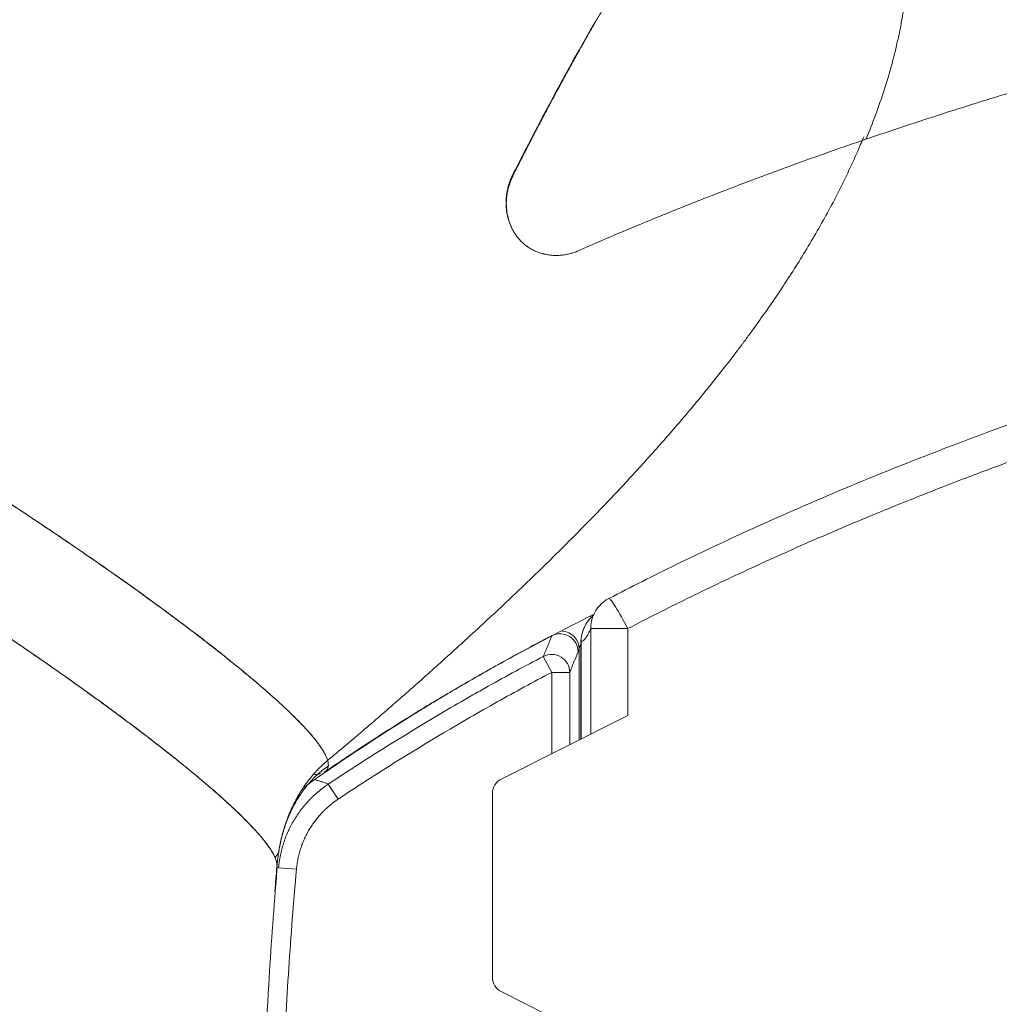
# Model space of a CAD drawing. Header units: millimetres. Extents: x 0 to 594, y 0 to 420.
# Tile 69 of 256: x 99 to 121, y 317 to 338. Entities that reach past the tile are written whole.
import ezdxf

# ---------------------------------------------------------------- set-up
doc = ezdxf.new("R2010")
doc.units = ezdxf.units.MM
doc.layers.add('1', color=7, linetype='Continuous', true_color=0xffffff)

msp = doc.modelspace()

# ---------------------------------------------------------------- linework, layer by layer
at = {"layer": '1', "color": 155, "linetype": 'Continuous', "lineweight": 13}
for p, q in [((111.636, 322.487), (111.636, 324.817)), ((111.636, 324.817), (112.454, 324.817)), ((112.454, 324.817), (112.454, 322.898)), ((111.38, 324.372), (111.38, 322.359)), ((111.419, 324.526), (111.422, 324.526)), ((111.422, 324.526), (111.422, 322.38)), ((110.589, 324.203), (110.775, 323.851)), ((111.174, 323.851), (110.775, 323.851)), ((110.775, 323.851), (110.775, 322.055)), ((111.174, 322.255), (111.174, 323.851)), ((105.841, 321.383), (106.061, 321.052)), ((104.744, 319.536), (105.138, 319.502))]:
    msp.add_line(p, q, dxfattribs=at)
at = {"layer": '1', "color": 155, "linetype": 'Continuous', "lineweight": 18}
for p, q in [((111.419, 324.526), (111.419, 322.378)), ((112.454, 322.898), (109.66, 321.495)), ((109.467, 321.182), (109.467, 317.114)), ((109.66, 316.801), (112.454, 315.398))]:
    msp.add_line(p, q, dxfattribs=at)
for centre, radius, start, end in [((112.383, 324.817), 0.75, 117.4669, 157.7955), ((112.169, 324.526), 0.75, 129.7141, 180), ((109.817, 321.182), 0.35, 116.6692, 180), ((109.817, 317.114), 0.35, 180, 243.3308)]:
    msp.add_arc(centre, radius, start, end, dxfattribs=at)
at = {"layer": '1', "color": 155, "linetype": 'Continuous', "lineweight": 13}
for centre, major_axis, ratio, start_param, end_param in [((112.383, 324.817), (0.346, -0.665), 0.084423, 1.526938, 3.142291), ((112.169, 324.526), (0.215, -0.719), 0.99507, 3.567242, 4.423045), ((111.704, 324.859), (-0.167, 0.363), 0.086402, 5.263011, 5.359513), ((112.383, 324.817), (0.694, -0.283), 0.969529, 3.141586, 3.540081), ((110.959, 324.307), (-0.369, 0.154), 0.990879, 3.540475, 5.565926), ((110.981, 324.372), (-0.385, 0.107), 0.981417, 3.417837, 4.924237), ((110.775, 323.851), (-0.372, 0.146), 0.989821, 3.518168, 5.56458), ((106.897, 319.406), (0.508, 2.448), 0.986132, 0.792571, 0.906511)]:
    msp.add_ellipse(centre, major_axis=major_axis, ratio=ratio, start_param=start_param, end_param=end_param, dxfattribs=at)
at = {"layer": '1', "color": 155, "linetype": 'Continuous', "lineweight": 18}
for points, knots in [([(114.565, 342.724), (114.46, 342.571), (114.356, 342.417), (114.201, 342.184), (114.149, 342.107), (114.045, 341.951), (113.994, 341.873), (113.839, 341.638), (113.737, 341.481), (113.584, 341.244), (113.533, 341.165), (113.431, 341.006), (113.381, 340.926), (113.279, 340.767), (113.229, 340.687), (113.128, 340.527), (113.078, 340.446), (112.928, 340.205), (112.828, 340.043), (112.679, 339.8), (112.629, 339.718), (112.531, 339.555), (112.481, 339.474), (112.383, 339.31), (112.334, 339.228), (112.236, 339.063), (112.188, 338.981), (112.042, 338.733), (111.945, 338.568), (111.801, 338.318), (111.753, 338.235), (111.658, 338.068), (111.61, 337.984), (111.515, 337.817), (111.468, 337.733), (111.374, 337.564), (111.303, 337.438), (111.233, 337.311), (111.186, 337.227), (111.163, 337.184), (111.093, 337.057), (111.047, 336.972), (110.908, 336.717), (110.793, 336.504), (110.679, 336.29), (110.634, 336.205), (110.611, 336.162), (110.543, 336.033), (110.498, 335.947), (110.363, 335.689), (110.274, 335.517), (110.141, 335.257), (110.097, 335.17), (110.01, 334.997), (109.966, 334.91), (109.922, 334.823)], [0, 0, 0, 0, 0.0625, 0.0625, 0.09375, 0.09375, 0.125, 0.125, 0.1875, 0.1875, 0.21875, 0.21875, 0.25, 0.25, 0.28125, 0.28125, 0.3125, 0.3125, 0.375, 0.375, 0.40625, 0.40625, 0.4375, 0.4375, 0.46875, 0.46875, 0.5, 0.5, 0.5625, 0.5625, 0.59375, 0.59375, 0.625, 0.625, 0.65625, 0.65625, 0.6875, 0.703125, 0.703125, 0.71875, 0.71875, 0.75, 0.75, 0.8125, 0.828125, 0.828125, 0.84375, 0.84375, 0.875, 0.875, 0.9375, 0.9375, 0.96875, 0.96875, 1, 1, 1, 1]), ([(118.612, 339.022), (118.612, 339.014), (118.611, 339.007), (118.59, 338.804), (118.564, 338.609), (118.531, 338.401), (118.529, 338.389), (118.525, 338.365), (118.519, 338.328), (118.504, 338.243), (118.49, 338.171), (118.463, 338.026), (118.443, 337.93), (118.401, 337.739), (118.379, 337.644), (118.332, 337.454), (118.308, 337.36), (118.231, 337.079), (118.176, 336.893), (118.057, 336.525), (117.993, 336.343), (117.859, 335.98), (117.788, 335.801), (117.714, 335.622)], [0, 0, 0, 0, 0.006293, 0.006293, 0.171911, 0.171911, 0.182262, 0.182262, 0.192613, 0.213316, 0.25472, 0.25472, 0.337529, 0.337529, 0.420338, 0.420338, 0.503147, 0.503147, 0.668764, 0.668764, 0.834382, 0.834382, 1, 1, 1, 1]), ([(117.714, 335.622), (117.788, 335.801), (117.859, 335.98), (117.993, 336.343), (118.057, 336.525), (118.176, 336.893), (118.231, 337.079), (118.308, 337.36), (118.332, 337.454), (118.379, 337.644), (118.401, 337.739), (118.443, 337.93), (118.463, 338.026), (118.49, 338.171), (118.504, 338.243), (118.519, 338.328), (118.525, 338.365), (118.529, 338.389), (118.531, 338.401), (118.564, 338.609), (118.59, 338.804), (118.611, 339.007), (118.612, 339.014), (118.612, 339.022)], [0, 0, 0, 0, 0.165618, 0.165618, 0.331236, 0.331236, 0.496853, 0.496853, 0.579662, 0.579662, 0.662471, 0.662471, 0.74528, 0.74528, 0.786684, 0.807387, 0.817738, 0.817738, 0.828089, 0.828089, 0.993707, 0.993707, 1, 1, 1, 1]), ([(111.741, 338.224), (111.69, 338.136), (111.639, 338.047), (111.026, 336.972), (110.484, 335.965), (109.95, 334.909), (109.934, 334.876), (109.917, 334.844)], [0, 0, 0, 0, 0.080276, 0.080276, 0.971479, 0.971479, 1, 1, 1, 1]), ([(117.714, 335.622), (117.998, 335.719), (118.283, 335.815), (118.853, 336.004), (119.138, 336.097), (119.71, 336.281), (119.996, 336.372), (120.427, 336.506), (120.57, 336.55), (120.858, 336.638), (121.002, 336.682), (121.145, 336.726)], [0, 0, 0, 0, 0.25, 0.25, 0.5, 0.5, 0.75, 0.75, 0.875, 0.875, 1, 1, 1, 1]), ([(105.827, 321.906), (106.087, 322.121), (106.346, 322.339), (106.731, 322.669), (106.86, 322.78), (107.116, 323.001), (107.244, 323.113), (107.499, 323.336), (107.626, 323.448), (107.881, 323.673), (108.007, 323.786), (108.261, 324.013), (108.387, 324.127), (108.545, 324.269), (108.576, 324.298), (108.639, 324.355), (108.671, 324.383), (108.765, 324.469), (108.828, 324.527), (109.017, 324.699), (109.142, 324.814), (109.392, 325.045), (109.517, 325.161), (109.889, 325.511), (110.136, 325.745), (110.626, 326.219), (110.87, 326.458), (111.352, 326.94), (111.591, 327.183), (111.947, 327.552), (112.065, 327.676), (112.3, 327.925), (112.533, 328.175), (112.879, 328.554), (113.222, 328.938), (113.447, 329.197), (113.671, 329.458), (113.782, 329.59), (114.003, 329.854), (114.113, 329.988), (114.33, 330.256), (114.438, 330.391), (114.652, 330.664), (114.784, 330.835), (114.915, 331.009), (114.954, 331.061), (114.967, 331.078), (114.993, 331.113), (115.059, 331.2), (115.123, 331.288), (115.277, 331.498), (115.378, 331.64), (115.578, 331.924), (115.677, 332.067), (115.871, 332.356), (115.967, 332.501), (116.155, 332.794), (116.248, 332.941), (116.429, 333.239), (116.518, 333.389), (116.693, 333.691), (116.779, 333.843), (116.946, 334.15), (117.028, 334.305), (117.187, 334.618), (117.264, 334.776), (117.415, 335.096), (117.487, 335.257), (117.59, 335.494), (117.621, 335.568), (117.652, 335.643)], [0, 0, 0, 0, 0.056411, 0.056411, 0.084617, 0.084617, 0.112822, 0.112822, 0.141028, 0.141028, 0.169233, 0.169233, 0.197439, 0.197439, 0.20449, 0.20449, 0.211542, 0.211542, 0.225644, 0.225644, 0.25385, 0.25385, 0.282056, 0.282056, 0.338467, 0.338467, 0.394878, 0.394878, 0.451289, 0.451289, 0.479495, 0.479495, 0.5077, 0.535906, 0.564111, 0.592317, 0.592317, 0.620522, 0.620522, 0.648728, 0.648728, 0.676933, 0.676933, 0.705139, 0.71219, 0.71219, 0.715716, 0.715716, 0.719242, 0.733345, 0.733345, 0.76155, 0.76155, 0.789756, 0.789756, 0.817961, 0.817961, 0.846167, 0.846167, 0.874372, 0.874372, 0.902578, 0.902578, 0.930784, 0.930784, 0.958989, 0.958989, 0.987195, 0.987195, 1, 1, 1, 1]), ([(117.649, 335.636), (117.619, 335.564), (117.589, 335.492), (117.487, 335.257), (117.415, 335.096), (117.264, 334.776), (117.187, 334.618), (117.028, 334.305), (116.946, 334.15), (116.779, 333.843), (116.693, 333.691), (116.518, 333.389), (116.429, 333.239), (116.248, 332.941), (116.155, 332.794), (115.967, 332.501), (115.871, 332.356), (115.677, 332.067), (115.578, 331.924), (115.378, 331.64), (115.277, 331.498), (115.123, 331.288), (115.059, 331.2), (114.993, 331.113), (114.967, 331.078), (114.954, 331.061), (114.915, 331.009), (114.784, 330.835), (114.652, 330.664), (114.438, 330.391), (114.33, 330.256), (114.113, 329.988), (114.003, 329.854), (113.782, 329.59), (113.671, 329.458), (113.447, 329.197), (113.222, 328.938), (112.879, 328.554), (112.533, 328.175), (112.3, 327.925), (112.065, 327.676), (111.947, 327.552), (111.591, 327.183), (111.352, 326.94), (110.87, 326.458), (110.626, 326.219), (110.136, 325.745), (109.889, 325.511), (109.517, 325.161), (109.392, 325.045), (109.142, 324.814), (109.017, 324.699), (108.828, 324.527), (108.765, 324.469), (108.671, 324.383), (108.639, 324.355), (108.576, 324.298), (108.545, 324.269), (108.387, 324.127), (108.261, 324.013), (108.007, 323.786), (107.881, 323.673), (107.626, 323.448), (107.499, 323.336), (107.244, 323.113), (107.116, 323.001), (106.86, 322.78), (106.731, 322.669), (106.346, 322.339), (106.087, 322.121), (105.827, 321.906)], [0, 0, 0, 0, 0.012415, 0.012415, 0.040632, 0.040632, 0.068849, 0.068849, 0.097065, 0.097065, 0.125282, 0.125282, 0.153499, 0.153499, 0.181716, 0.181716, 0.209932, 0.209932, 0.238149, 0.238149, 0.266366, 0.266366, 0.280474, 0.284001, 0.284001, 0.287528, 0.287528, 0.294582, 0.322799, 0.322799, 0.351016, 0.351016, 0.379233, 0.379233, 0.407449, 0.407449, 0.435666, 0.463883, 0.492099, 0.520316, 0.520316, 0.548533, 0.548533, 0.604966, 0.604966, 0.6614, 0.6614, 0.717833, 0.717833, 0.74605, 0.74605, 0.774266, 0.774266, 0.788375, 0.788375, 0.795429, 0.795429, 0.802483, 0.802483, 0.8307, 0.8307, 0.858916, 0.858916, 0.887133, 0.887133, 0.91535, 0.91535, 0.943567, 0.943567, 1, 1, 1, 1]), ([(117.714, 335.622), (117.446, 335.531), (117.178, 335.438), (116.643, 335.249), (116.376, 335.154), (115.843, 334.96), (115.577, 334.862), (115.047, 334.663), (114.782, 334.562), (114.386, 334.409), (114.254, 334.358), (113.99, 334.254), (113.727, 334.15), (113.464, 334.044), (113.202, 333.938), (113.071, 333.885), (112.678, 333.723), (112.417, 333.614), (111.896, 333.392), (111.637, 333.28), (111.378, 333.166)], [0, 0, 0, 0, 0.125, 0.125, 0.25, 0.25, 0.375, 0.375, 0.5, 0.5, 0.5625, 0.5625, 0.625, 0.6875, 0.6875, 0.75, 0.75, 0.875, 0.875, 1, 1, 1, 1]), ([(83.957, 335.172), (83.999, 335.181), (84.131, 335.194), (84.421, 335.164), (84.86, 335.061), (85.4, 334.89), (86.033, 334.654), (86.751, 334.356), (87.543, 334.001), (88.399, 333.594), (89.311, 333.14), (90.266, 332.645), (91.256, 332.115), (92.271, 331.554), (93.301, 330.969), (94.339, 330.364), (95.376, 329.745), (96.404, 329.116), (97.753, 328.271), (99.054, 327.426), (100.279, 326.599), (101.153, 325.993), (101.975, 325.404), (102.738, 324.84), (103.434, 324.303), (104.056, 323.8), (104.598, 323.335), (105.052, 322.915), (105.411, 322.543), (105.669, 322.226), (105.786, 322.025), (105.821, 321.928), (105.827, 321.906)], [0, 0, 0, 0, 0.020385, 0.053778, 0.087171, 0.120565, 0.153958, 0.187351, 0.220744, 0.254137, 0.287531, 0.320924, 0.354317, 0.38771, 0.421103, 0.454497, 0.48789, 0.521283, 0.554676, 0.621462, 0.654856, 0.688249, 0.721642, 0.755035, 0.788428, 0.821822, 0.855215, 0.888608, 0.922001, 0.955394, 0.988788, 1, 1, 1, 1]), ([(83.957, 335.172), (83.959, 335.173), (83.961, 335.173), (83.984, 335.178), (84.008, 335.181), (84.057, 335.185), (84.111, 335.187), (84.201, 335.184), (84.302, 335.174), (84.385, 335.162), (84.439, 335.153), (84.454, 335.15), (84.464, 335.148), (84.47, 335.147), (84.495, 335.142), (84.516, 335.138), (84.579, 335.125), (84.666, 335.106), (84.806, 335.07), (84.955, 335.028), (85.113, 334.98), (85.279, 334.926), (85.455, 334.866), (85.639, 334.8), (85.831, 334.728), (86.032, 334.65), (86.19, 334.587), (86.28, 334.55), (86.307, 334.539), (86.316, 334.535), (86.334, 334.528), (86.38, 334.509), (86.425, 334.49), (86.536, 334.443), (86.686, 334.38), (86.917, 334.28), (87.154, 334.175), (87.397, 334.065), (87.562, 333.988), (87.814, 333.871), (87.985, 333.79), (88.335, 333.622), (88.514, 333.535), (88.788, 333.399), (88.973, 333.308), (89.185, 333.201), (89.305, 333.14), (89.34, 333.122), (89.352, 333.116), (89.376, 333.104), (89.436, 333.073), (89.496, 333.042), (89.641, 332.968), (89.834, 332.868), (90.127, 332.716), (90.324, 332.612), (90.621, 332.455), (90.82, 332.348), (91.222, 332.131), (91.425, 332.02), (91.833, 331.796), (92.038, 331.682), (92.453, 331.45), (92.662, 331.332), (92.925, 331.182), (93.004, 331.137), (93.083, 331.092), (93.136, 331.062), (93.162, 331.046), (93.295, 330.97), (93.4, 330.91), (93.717, 330.726), (93.928, 330.603), (94.349, 330.356), (94.559, 330.232), (94.978, 329.982), (95.187, 329.857), (95.605, 329.604), (95.813, 329.477), (96.229, 329.222), (96.437, 329.094), (96.748, 328.9), (96.877, 328.819), (97.019, 328.73), (97.061, 328.704), (97.077, 328.694), (97.084, 328.69), (97.087, 328.687), (97.097, 328.681), (97.155, 328.645), (97.213, 328.608), (97.47, 328.446), (97.674, 328.316), (98.078, 328.057), (98.278, 327.928), (98.675, 327.67), (98.871, 327.541), (99.163, 327.348), (99.272, 327.276), (99.392, 327.195), (99.416, 327.179), (99.452, 327.155), (99.524, 327.107), (99.595, 327.059), (99.832, 326.9), (100.019, 326.774), (100.386, 326.524), (100.566, 326.4), (100.92, 326.154), (101.094, 326.032), (101.435, 325.79), (101.603, 325.67), (101.931, 325.433), (102.093, 325.316), (102.29, 325.17), (102.349, 325.127), (102.417, 325.076), (102.446, 325.055), (102.465, 325.04), (102.475, 325.033), (102.562, 324.968), (102.638, 324.911), (102.863, 324.742), (103.153, 324.52), (103.424, 324.307), (103.686, 324.099), (103.813, 323.996), (103.995, 323.846), (104.114, 323.748), (104.286, 323.603), (104.395, 323.508), (104.475, 323.438), (104.515, 323.404), (104.554, 323.369), (104.573, 323.352), (104.579, 323.346), (104.592, 323.335), (104.598, 323.329), (104.656, 323.278), (104.754, 323.189), (104.893, 323.06), (105.023, 322.936), (105.144, 322.817), (105.255, 322.702), (105.358, 322.593), (105.451, 322.488), (105.535, 322.388), (105.585, 322.325), (105.619, 322.279), (105.636, 322.256), (105.655, 322.23), (105.662, 322.219), (105.667, 322.212), (105.67, 322.208), (105.692, 322.176), (105.729, 322.12), (105.773, 322.042), (105.806, 321.97), (105.822, 321.926), (105.827, 321.906)], [0, 0, 0, 0, 0.000958, 0.000958, 0.011153, 0.011153, 0.021347, 0.031541, 0.041735, 0.05193, 0.054478, 0.055753, 0.055753, 0.057027, 0.057027, 0.062124, 0.062124, 0.072318, 0.082513, 0.092707, 0.102901, 0.113096, 0.12329, 0.133484, 0.143679, 0.153873, 0.164067, 0.166616, 0.166616, 0.16789, 0.16789, 0.169164, 0.174261, 0.174261, 0.184456, 0.19465, 0.204844, 0.215039, 0.225233, 0.225233, 0.245622, 0.245622, 0.26601, 0.26601, 0.276204, 0.286399, 0.288947, 0.288947, 0.290222, 0.290222, 0.291496, 0.296593, 0.296593, 0.306787, 0.316982, 0.327176, 0.327176, 0.347565, 0.347565, 0.367953, 0.367953, 0.388342, 0.388342, 0.40873, 0.40873, 0.413828, 0.416376, 0.416376, 0.418925, 0.418925, 0.429119, 0.429119, 0.449508, 0.449508, 0.469896, 0.469896, 0.490285, 0.490285, 0.510673, 0.510673, 0.531062, 0.531062, 0.541256, 0.543805, 0.545079, 0.545398, 0.545398, 0.545716, 0.545716, 0.546353, 0.551451, 0.551451, 0.571839, 0.571839, 0.592228, 0.592228, 0.612616, 0.612616, 0.622811, 0.624085, 0.625359, 0.625359, 0.627908, 0.633005, 0.633005, 0.653394, 0.653394, 0.673782, 0.673782, 0.694171, 0.694171, 0.71456, 0.71456, 0.734948, 0.734948, 0.740045, 0.742594, 0.743868, 0.743868, 0.745142, 0.745142, 0.755337, 0.755337, 0.775725, 0.796114, 0.796114, 0.816503, 0.816503, 0.826697, 0.836891, 0.847085, 0.847085, 0.852183, 0.854731, 0.854731, 0.856005, 0.856005, 0.85728, 0.85728, 0.867474, 0.877668, 0.887863, 0.898057, 0.908251, 0.918446, 0.92864, 0.938834, 0.949028, 0.949028, 0.954126, 0.956674, 0.957948, 0.957948, 0.959223, 0.959223, 0.969417, 0.979611, 0.989806, 1, 1, 1, 1]), ([(109.845, 333.776), (109.838, 333.794), (109.822, 333.841), (109.809, 333.889), (109.798, 333.934), (109.794, 333.953), (109.79, 333.973), (109.788, 333.98), (109.788, 333.984), (109.786, 333.996), (109.784, 334.004), (109.778, 334.043), (109.774, 334.074), (109.769, 334.136), (109.767, 334.168), (109.766, 334.23), (109.767, 334.262), (109.771, 334.325), (109.774, 334.357), (109.779, 334.396), (109.78, 334.404), (109.782, 334.42), (109.783, 334.428), (109.787, 334.452), (109.79, 334.467), (109.799, 334.514), (109.807, 334.545), (109.823, 334.607), (109.842, 334.667), (109.865, 334.727), (109.889, 334.786), (109.903, 334.815), (109.917, 334.844)], [0, 0, 0, 0, 0.053275, 0.139341, 0.139341, 0.182374, 0.193132, 0.193132, 0.20389, 0.20389, 0.225407, 0.225407, 0.311473, 0.311473, 0.397539, 0.397539, 0.483604, 0.483604, 0.56967, 0.56967, 0.591187, 0.591187, 0.612703, 0.612703, 0.655736, 0.655736, 0.741802, 0.741802, 0.827868, 0.913934, 0.913934, 1, 1, 1, 1]), ([(109.922, 334.823), (109.908, 334.794), (109.894, 334.765), (109.879, 334.728), (109.876, 334.721), (109.87, 334.706), (109.867, 334.698), (109.858, 334.676), (109.853, 334.661), (109.838, 334.615), (109.819, 334.554), (109.805, 334.492), (109.793, 334.43), (109.788, 334.399), (109.782, 334.352), (109.779, 334.328), (109.777, 334.304), (109.776, 334.292), (109.776, 334.288), (109.776, 334.28), (109.775, 334.276), (109.773, 334.24), (109.772, 334.177), (109.776, 334.114), (109.781, 334.052), (109.785, 334.021), (109.795, 333.959), (109.801, 333.929), (109.81, 333.894), (109.811, 333.89), (109.813, 333.883), (109.816, 333.872), (109.819, 333.86), (109.825, 333.838), (109.829, 333.823), (109.844, 333.779), (109.865, 333.721), (109.891, 333.666), (109.918, 333.612), (109.935, 333.582), (109.953, 333.553), (109.957, 333.547), (109.959, 333.544), (109.966, 333.534), (109.97, 333.528), (109.983, 333.509), (109.991, 333.497), (110.018, 333.46), (110.037, 333.437), (110.076, 333.392), (110.097, 333.371), (110.139, 333.33), (110.162, 333.31), (110.196, 333.282), (110.208, 333.273), (110.223, 333.262), (110.226, 333.26), (110.232, 333.256), (110.241, 333.249), (110.25, 333.243), (110.281, 333.222), (110.306, 333.207), (110.357, 333.178), (110.41, 333.152), (110.464, 333.13), (110.52, 333.11), (110.548, 333.101), (110.58, 333.093), (110.584, 333.092), (110.591, 333.09), (110.602, 333.087), (110.613, 333.085), (110.635, 333.08), (110.649, 333.077), (110.693, 333.069), (110.723, 333.065), (110.782, 333.059), (110.841, 333.055), (110.901, 333.056), (110.947, 333.059), (110.966, 333.06), (110.985, 333.062), (110.992, 333.063), (110.996, 333.063), (111.007, 333.064), (111.015, 333.065), (111.053, 333.07), (111.083, 333.075), (111.143, 333.088), (111.203, 333.102), (111.261, 333.121), (111.32, 333.142), (111.349, 333.153), (111.378, 333.166)], [0, 0, 0, 0, 0.03125, 0.03125, 0.039062, 0.039062, 0.046875, 0.046875, 0.0625, 0.0625, 0.09375, 0.125, 0.125, 0.15625, 0.15625, 0.171875, 0.179687, 0.179687, 0.183594, 0.183594, 0.1875, 0.1875, 0.21875, 0.25, 0.25, 0.28125, 0.28125, 0.3125, 0.3125, 0.316406, 0.316406, 0.320312, 0.328125, 0.328125, 0.34375, 0.34375, 0.375, 0.40625, 0.40625, 0.4375, 0.441406, 0.441406, 0.445312, 0.445312, 0.453125, 0.453125, 0.46875, 0.46875, 0.5, 0.5, 0.53125, 0.53125, 0.5625, 0.5625, 0.578125, 0.578125, 0.582031, 0.582031, 0.585937, 0.59375, 0.59375, 0.625, 0.625, 0.65625, 0.6875, 0.6875, 0.71875, 0.71875, 0.722656, 0.722656, 0.726562, 0.734375, 0.734375, 0.75, 0.75, 0.78125, 0.78125, 0.8125, 0.84375, 0.84375, 0.859375, 0.863281, 0.863281, 0.867187, 0.867187, 0.875, 0.875, 0.90625, 0.90625, 0.9375, 0.96875, 0.96875, 1, 1, 1, 1]), ([(104.708, 319.583), (104.709, 319.607), (104.703, 319.664), (104.656, 319.801), (104.524, 320.021), (104.257, 320.345), (103.886, 320.724), (103.42, 321.153), (102.865, 321.626), (102.23, 322.136), (101.522, 322.68), (100.748, 323.251), (99.916, 323.845), (99.033, 324.456), (97.797, 325.289), (96.487, 326.139), (95.132, 326.987), (94.099, 327.618), (93.059, 328.239), (92.019, 328.845), (90.987, 329.43), (89.971, 329.991), (88.981, 330.521), (88.026, 331.015), (87.116, 331.468), (86.261, 331.874), (85.47, 332.228), (84.753, 332.526), (84.12, 332.763), (83.579, 332.935), (83.137, 333.04), (82.8, 333.076), (82.592, 333.045), (82.517, 332.99), (82.495, 332.96)], [0, 0, 0, 0, 0.013339, 0.029125, 0.060697, 0.09227, 0.123842, 0.155414, 0.186986, 0.218558, 0.25013, 0.281702, 0.313275, 0.344847, 0.376419, 0.439563, 0.471135, 0.502707, 0.534279, 0.565852, 0.597424, 0.628996, 0.660568, 0.69214, 0.723712, 0.755284, 0.786857, 0.818429, 0.850001, 0.881573, 0.913145, 0.944717, 0.976289, 1, 1, 1, 1]), ([(82.495, 332.96), (82.498, 332.964), (82.502, 332.969), (82.516, 332.985), (82.528, 332.995), (82.557, 333.015), (82.573, 333.023), (82.627, 333.045), (82.67, 333.054), (82.746, 333.062), (82.801, 333.065), (82.863, 333.063), (82.929, 333.059), (82.964, 333.056), (83.019, 333.049), (83.038, 333.047), (83.062, 333.043), (83.067, 333.043), (83.077, 333.041), (83.091, 333.039), (83.106, 333.036), (83.197, 333.021), (83.285, 333.003), (83.426, 332.969), (83.475, 332.956), (83.576, 332.929), (83.628, 332.914), (83.789, 332.867), (83.903, 332.831), (84.083, 332.77), (84.145, 332.749), (84.271, 332.704), (84.336, 332.68), (84.47, 332.631), (84.538, 332.605), (84.625, 332.571), (84.643, 332.564), (84.669, 332.554), (84.678, 332.551), (84.696, 332.544), (84.74, 332.526), (84.785, 332.508), (84.894, 332.465), (84.968, 332.435), (85.118, 332.373), (85.194, 332.341), (85.349, 332.276), (85.507, 332.208), (85.669, 332.137), (85.833, 332.065), (85.917, 332.027), (86.086, 331.951), (86.257, 331.872), (86.433, 331.79), (86.611, 331.707), (86.702, 331.664), (86.885, 331.576), (86.977, 331.532), (87.083, 331.481), (87.095, 331.475), (87.118, 331.463), (87.13, 331.458), (87.165, 331.44), (87.236, 331.406), (87.308, 331.371), (87.451, 331.3), (87.547, 331.253), (87.74, 331.156), (87.935, 331.058), (88.231, 330.908), (88.431, 330.805), (88.632, 330.701), (88.734, 330.648), (88.938, 330.541), (89.04, 330.487), (89.35, 330.323), (89.559, 330.211), (89.876, 330.04), (89.983, 329.982), (90.116, 329.909), (90.157, 329.887), (90.197, 329.865), (90.224, 329.85), (90.237, 329.843), (90.305, 329.806), (90.358, 329.776), (90.628, 329.628), (90.844, 329.508), (91.169, 329.326), (91.277, 329.264), (91.495, 329.142), (91.603, 329.08), (91.821, 328.956), (92.039, 328.831), (92.257, 328.705), (92.476, 328.578), (92.586, 328.514), (92.805, 328.386), (92.915, 328.322), (93.135, 328.192), (93.245, 328.127), (93.465, 327.996), (93.575, 327.93), (93.713, 327.848), (93.741, 327.831), (93.796, 327.798), (93.824, 327.782), (93.906, 327.732), (93.962, 327.699), (94.127, 327.599), (94.237, 327.533), (94.456, 327.4), (94.565, 327.333), (94.782, 327.2), (94.891, 327.133), (95.107, 327), (95.215, 326.933), (95.429, 326.8), (95.536, 326.733), (95.75, 326.6), (95.856, 326.533), (96.068, 326.399), (96.174, 326.332), (96.49, 326.131), (96.699, 325.997), (97.011, 325.796), (97.219, 325.662), (97.425, 325.528), (97.553, 325.443), (97.578, 325.427), (97.617, 325.401), (97.63, 325.393), (97.655, 325.376), (97.719, 325.334), (97.783, 325.292), (97.935, 325.192), (98.035, 325.125), (98.235, 324.992), (98.433, 324.86), (98.627, 324.729), (98.821, 324.598), (98.916, 324.533), (99.106, 324.403), (99.201, 324.339), (99.481, 324.146), (99.665, 324.018), (99.936, 323.828), (100.115, 323.702), (100.378, 323.514), (100.551, 323.39), (100.722, 323.267), (100.807, 323.205), (100.932, 323.113), (100.995, 323.068), (101.057, 323.022), (101.088, 322.999), (101.098, 322.991), (101.119, 322.976), (101.211, 322.908), (101.302, 322.841), (101.541, 322.662), (101.695, 322.546), (101.919, 322.374), (102.065, 322.261), (102.207, 322.15), (102.346, 322.041), (102.483, 321.932), (102.615, 321.826), (102.808, 321.668), (102.933, 321.566), (103.111, 321.415), (103.169, 321.365), (103.283, 321.268), (103.338, 321.219), (103.447, 321.124), (103.5, 321.077), (103.564, 321.018), (103.577, 321.007), (103.596, 320.99), (103.602, 320.984), (103.615, 320.972), (103.646, 320.944), (103.677, 320.915), (103.749, 320.848), (103.795, 320.804), (103.885, 320.718), (103.928, 320.676), (104.011, 320.594), (104.091, 320.514), (104.164, 320.437), (104.268, 320.324), (104.331, 320.253), (104.414, 320.151), (104.44, 320.118), (104.489, 320.055), (104.512, 320.024), (104.554, 319.963), (104.573, 319.934), (104.607, 319.878), (104.623, 319.851), (104.643, 319.812), (104.65, 319.799), (104.658, 319.78), (104.661, 319.774), (104.665, 319.765), (104.667, 319.762), (104.669, 319.756), (104.681, 319.729), (104.689, 319.703), (104.701, 319.659), (104.705, 319.639), (104.709, 319.6), (104.709, 319.582), (104.707, 319.565)], [0, 0, 0, 0, 0.003488, 0.003488, 0.013453, 0.013453, 0.023418, 0.023418, 0.043348, 0.043348, 0.053313, 0.063279, 0.063279, 0.073244, 0.073244, 0.078226, 0.078226, 0.079472, 0.079472, 0.080717, 0.083209, 0.083209, 0.103139, 0.103139, 0.113104, 0.113104, 0.123069, 0.123069, 0.143, 0.143, 0.152965, 0.152965, 0.16293, 0.16293, 0.172895, 0.172895, 0.175386, 0.175386, 0.176632, 0.176632, 0.177877, 0.18286, 0.18286, 0.192825, 0.192825, 0.20279, 0.20279, 0.212755, 0.22272, 0.22272, 0.232686, 0.232686, 0.242651, 0.252616, 0.252616, 0.262581, 0.262581, 0.272546, 0.272546, 0.273792, 0.273792, 0.275037, 0.275037, 0.277529, 0.282511, 0.282511, 0.292476, 0.292476, 0.302441, 0.312407, 0.322372, 0.322372, 0.332337, 0.332337, 0.342302, 0.342302, 0.362232, 0.362232, 0.372197, 0.372197, 0.374689, 0.375934, 0.375934, 0.37718, 0.37718, 0.382162, 0.382162, 0.402093, 0.402093, 0.412058, 0.412058, 0.422023, 0.422023, 0.431988, 0.441953, 0.441953, 0.451918, 0.451918, 0.461883, 0.461883, 0.471849, 0.471849, 0.481814, 0.481814, 0.484305, 0.484305, 0.486796, 0.486796, 0.491779, 0.491779, 0.501744, 0.501744, 0.511709, 0.511709, 0.521674, 0.521674, 0.531639, 0.531639, 0.541604, 0.541604, 0.55157, 0.55157, 0.561535, 0.561535, 0.581465, 0.581465, 0.59143, 0.601395, 0.601395, 0.603886, 0.603886, 0.605132, 0.605132, 0.606378, 0.61136, 0.61136, 0.621325, 0.621325, 0.63129, 0.641256, 0.641256, 0.651221, 0.651221, 0.661186, 0.661186, 0.681116, 0.681116, 0.691081, 0.701046, 0.711011, 0.711011, 0.720977, 0.720977, 0.725959, 0.72845, 0.72845, 0.729696, 0.729696, 0.730942, 0.740907, 0.740907, 0.760837, 0.760837, 0.770802, 0.780767, 0.780767, 0.790732, 0.800698, 0.800698, 0.820628, 0.820628, 0.830593, 0.830593, 0.840558, 0.840558, 0.850523, 0.850523, 0.853014, 0.853014, 0.85426, 0.85426, 0.855506, 0.860488, 0.860488, 0.870453, 0.870453, 0.880419, 0.880419, 0.890384, 0.900349, 0.900349, 0.920279, 0.920279, 0.930244, 0.930244, 0.940209, 0.940209, 0.950174, 0.950174, 0.96014, 0.96014, 0.965122, 0.965122, 0.967613, 0.967613, 0.968859, 0.968859, 0.970105, 0.98007, 0.98007, 0.990035, 0.990035, 1, 1, 1, 1]), ([(134.374, 333.176), (133.581, 333.007), (131.913, 332.63), (129.405, 331.999), (126.869, 331.294), (124.409, 330.543), (122.023, 329.746), (119.729, 328.913), (117.546, 328.049), (115.487, 327.162), (113.662, 326.309), (112.529, 325.736), (112.038, 325.48)], [0, 0, 0, 0, 0.102677, 0.216577, 0.327547, 0.435992, 0.542185, 0.646125, 0.745002, 0.839337, 0.929927, 1, 1, 1, 1]), ([(105.752, 321.645), (105.843, 321.707), (106.255, 321.987), (106.971, 322.457), (107.897, 323.039), (108.803, 323.577), (110.065, 324.289), (111.042, 324.801), (111.716, 325.137)], [0, 0, 0, 0, 0.047746, 0.215946, 0.371434, 0.522373, 0.673404, 1, 1, 1, 1]), ([(111.69, 325.109), (111.681, 325.088), (111.669, 325.06), (111.664, 325.052), (111.664, 325.052)], [0, 0, 0, 0, 0.558837, 1, 1, 1, 1]), ([(105.827, 321.906), (105.789, 321.874), (105.752, 321.841), (105.68, 321.774), (105.645, 321.74), (105.576, 321.669), (105.543, 321.632), (105.478, 321.558), (105.446, 321.519), (105.385, 321.441), (105.355, 321.401), (105.298, 321.32), (105.27, 321.278), (105.216, 321.193), (105.183, 321.138), (105.149, 321.077), (105.139, 321.06), (105.133, 321.049), (105.13, 321.043), (105.115, 321.015), (105.103, 320.992), (105.068, 320.924), (105.046, 320.877), (105.004, 320.784), (104.984, 320.737), (104.947, 320.643), (104.911, 320.547), (104.863, 320.402), (104.836, 320.303), (104.81, 320.204), (104.798, 320.154), (104.776, 320.053), (104.766, 320.002), (104.748, 319.9), (104.74, 319.848), (104.733, 319.797)], [0, 0, 0, 0, 0.0625, 0.0625, 0.125, 0.125, 0.1875, 0.1875, 0.25, 0.25, 0.3125, 0.3125, 0.375, 0.375, 0.4375, 0.453125, 0.460938, 0.460938, 0.46875, 0.46875, 0.5, 0.5, 0.5625, 0.5625, 0.625, 0.625, 0.6875, 0.75, 0.8125, 0.8125, 0.875, 0.875, 0.9375, 0.9375, 1, 1, 1, 1]), ([(104.733, 319.797), (104.74, 319.848), (104.748, 319.9), (104.766, 320.002), (104.776, 320.053), (104.798, 320.154), (104.81, 320.204), (104.836, 320.303), (104.863, 320.402), (104.911, 320.547), (104.947, 320.643), (104.984, 320.737), (105.004, 320.784), (105.046, 320.877), (105.068, 320.924), (105.103, 320.992), (105.115, 321.015), (105.13, 321.043), (105.133, 321.049), (105.139, 321.06), (105.149, 321.077), (105.183, 321.138), (105.216, 321.193), (105.27, 321.278), (105.298, 321.32), (105.355, 321.401), (105.385, 321.441), (105.446, 321.519), (105.478, 321.558), (105.543, 321.632), (105.576, 321.669), (105.645, 321.74), (105.68, 321.774), (105.752, 321.841), (105.789, 321.874), (105.827, 321.906)], [0, 0, 0, 0, 0.0625, 0.0625, 0.125, 0.125, 0.1875, 0.1875, 0.25, 0.3125, 0.375, 0.375, 0.4375, 0.4375, 0.5, 0.5, 0.53125, 0.53125, 0.539062, 0.539062, 0.546875, 0.5625, 0.625, 0.625, 0.6875, 0.6875, 0.75, 0.75, 0.8125, 0.8125, 0.875, 0.875, 0.9375, 0.9375, 1, 1, 1, 1]), ([(105.842, 321.784), (105.754, 321.723), (105.586, 321.588), (105.366, 321.354), (105.178, 321.092), (105.023, 320.81), (104.9, 320.513), (104.807, 320.205), (104.758, 319.965), (104.737, 319.828), (104.733, 319.797)], [0, 0, 0, 0, 0.137133, 0.274266, 0.411399, 0.548533, 0.685666, 0.822799, 0.959932, 1, 1, 1, 1]), ([(105.842, 321.784), (105.754, 321.723), (105.586, 321.588), (105.366, 321.354), (105.178, 321.092), (105.075, 320.904), (105.028, 320.807), (105.028, 320.807)], [0, 0, 0, 0, 0.249844, 0.499688, 0.749532, 0.999376, 1, 1, 1, 1]), ([(105.827, 321.906), (105.835, 321.878), (105.845, 321.827), (105.843, 321.783), (105.834, 321.743), (105.827, 321.724), (105.807, 321.691), (105.793, 321.676), (105.773, 321.659), (105.766, 321.655), (105.758, 321.65), (105.755, 321.647), (105.753, 321.646), (105.752, 321.646), (105.752, 321.646)], [0, 0, 0, 0, 0.223864, 0.447728, 0.447728, 0.671592, 0.671592, 0.895456, 0.895456, 0.951422, 0.979405, 0.993396, 0.993396, 1, 1, 1, 1]), ([(105.827, 321.906), (105.831, 321.894), (105.842, 321.85), (105.844, 321.811), (105.842, 321.784)], [0, 0, 0, 0, 0.247248, 1, 1, 1, 1]), ([(105.584, 321.599), (105.572, 321.598), (105.56, 321.597), (105.543, 321.596), (105.54, 321.596), (105.536, 321.596)], [0, 0, 0, 0, 0.792373, 0.792373, 1, 1, 1, 1]), ([(105.673, 321.614), (105.663, 321.612), (105.652, 321.609), (105.63, 321.605), (105.617, 321.603), (105.605, 321.601)], [0, 0, 0, 0, 0.486181, 0.486181, 1, 1, 1, 1]), ([(104.351, 310.73), (104.351, 311.778), (104.381, 313.853), (104.499, 316.716), (104.629, 318.529), (104.695, 319.316)], [0, 0, 0, 0, 0.365689, 0.724231, 1, 1, 1, 1])]:
    msp.add_open_spline(points, degree=3, knots=knots, dxfattribs=at)
for points, degree in [([(117.642, 335.617), (117.65, 335.637), (117.658, 335.656), (117.666, 335.676)], 3), ([(109.845, 333.778), (109.854, 333.754)], 1), ([(104.664, 319.769), (104.73, 319.817), (104.749, 319.901)], 2), ([(104.733, 319.797), (104.722, 319.72), (104.714, 319.643), (104.707, 319.565)], 3), ([(104.707, 319.565), (104.714, 319.643), (104.722, 319.72), (104.733, 319.797)], 3), ([(104.733, 319.797), (104.722, 319.721), (104.714, 319.646), (104.708, 319.57)], 3), ([(104.733, 319.797), (104.722, 319.721), (104.714, 319.646), (104.708, 319.57)], 3), ([(104.663, 319.014), (104.678, 319.198), (104.692, 319.382), (104.707, 319.565)], 3), ([(104.695, 319.316), (104.713, 319.572)], 1), ([(104.708, 319.57), (104.708, 319.569), (104.707, 319.567), (104.707, 319.565)], 3)]:
    msp.add_open_spline(points, degree=degree, dxfattribs=at)
at = {"layer": '1', "color": 155, "linetype": 'Continuous', "lineweight": 13}
for points in [[(109.922, 334.823), (109.921, 334.83), (109.919, 334.837), (109.917, 334.844)], [(111.38, 324.372), (111.373, 324.346), (111.366, 324.325), (111.359, 324.307)]]:
    msp.add_open_spline(points, degree=3, dxfattribs=at)
for points, knots in [([(134.603, 332.446), (133.646, 332.238), (132.691, 332.019), (131.265, 331.672), (130.79, 331.553), (129.843, 331.309), (129.37, 331.183), (128.426, 330.926), (127.954, 330.794), (127.014, 330.524), (126.545, 330.385), (125.608, 330.101), (125.14, 329.955), (124.441, 329.731), (124.208, 329.656), (123.858, 329.541), (123.742, 329.503), (123.568, 329.445), (123.51, 329.425), (123.393, 329.386), (122.871, 329.211), (122.35, 329.031), (121.427, 328.704), (120.968, 328.536), (120.051, 328.194), (119.595, 328.019), (118.685, 327.661), (118.231, 327.478), (117.328, 327.103), (116.878, 326.911), (115.983, 326.519), (115.537, 326.318), (114.649, 325.906), (114.207, 325.696), (113.327, 325.264), (112.889, 325.043), (112.454, 324.817)], [0, 0, 0, 0, 0.125, 0.125, 0.1875, 0.1875, 0.25, 0.25, 0.3125, 0.3125, 0.375, 0.375, 0.4375, 0.4375, 0.46875, 0.46875, 0.484375, 0.484375, 0.492188, 0.492188, 0.5, 0.5625, 0.5625, 0.625, 0.625, 0.6875, 0.6875, 0.75, 0.75, 0.8125, 0.8125, 0.875, 0.875, 0.9375, 0.9375, 1, 1, 1, 1]), ([(111.636, 324.817), (111.618, 324.774), (111.601, 324.735), (111.574, 324.685), (111.565, 324.669), (111.552, 324.648), (111.548, 324.641), (111.539, 324.628), (111.534, 324.621), (111.512, 324.591), (111.476, 324.552), (111.44, 324.532), (111.422, 324.526)], [0, 0, 0, 0, 0.25, 0.25, 0.375, 0.375, 0.4375, 0.4375, 0.5, 0.5, 0.75, 1, 1, 1, 1]), ([(105.534, 321.481), (105.746, 321.629), (105.959, 321.774), (106.386, 322.061), (106.6, 322.203), (106.869, 322.378), (106.923, 322.413), (107.03, 322.482), (107.192, 322.586), (107.354, 322.689), (107.571, 322.825), (107.679, 322.893), (107.896, 323.027), (108.114, 323.161), (108.333, 323.292), (108.552, 323.423), (108.662, 323.488), (108.992, 323.681), (109.214, 323.808), (109.658, 324.059), (109.882, 324.182), (110.33, 324.426), (110.555, 324.546), (110.782, 324.664)], [0, 0, 0, 0, 0.125, 0.125, 0.25, 0.25, 0.28125, 0.28125, 0.3125, 0.375, 0.375, 0.4375, 0.4375, 0.5, 0.5625, 0.5625, 0.625, 0.625, 0.75, 0.75, 0.875, 0.875, 1, 1, 1, 1]), ([(110.589, 324.203), (110.621, 324.283), (110.654, 324.361), (110.718, 324.514), (110.75, 324.59), (110.782, 324.664)], [0, 0, 0, 0, 0.5, 0.5, 1, 1, 1, 1]), ([(111.417, 324.461), (111.415, 324.458), (111.414, 324.456), (111.412, 324.451), (111.41, 324.449), (111.409, 324.445), (111.408, 324.444), (111.407, 324.442), (111.402, 324.432), (111.397, 324.422), (111.39, 324.406), (111.387, 324.398), (111.384, 324.388), (111.383, 324.384), (111.381, 324.378), (111.381, 324.375), (111.38, 324.372)], [0, 0, 0, 0, 0.067288, 0.067288, 0.133911, 0.133911, 0.167222, 0.167222, 0.200533, 0.467022, 0.467022, 0.733511, 0.733511, 0.866755, 0.866755, 1, 1, 1, 1]), ([(105.841, 321.383), (105.937, 321.447), (106.033, 321.51), (106.225, 321.636), (106.322, 321.699), (106.515, 321.824), (106.612, 321.887), (106.806, 322.01), (106.903, 322.072), (107.196, 322.256), (107.391, 322.377), (107.784, 322.617), (107.981, 322.736), (108.377, 322.972), (108.575, 323.088), (108.874, 323.261), (108.974, 323.318), (109.174, 323.432), (109.275, 323.488), (109.576, 323.657), (109.778, 323.768), (110.182, 323.988), (110.386, 324.096), (110.589, 324.203)], [0, 0, 0, 0, 0.0625, 0.0625, 0.125, 0.125, 0.1875, 0.1875, 0.25, 0.25, 0.375, 0.375, 0.5, 0.5, 0.625, 0.625, 0.6875, 0.6875, 0.75, 0.75, 0.875, 0.875, 1, 1, 1, 1]), ([(111.359, 324.307), (111.328, 324.234), (111.297, 324.159), (111.236, 324.007), (111.205, 323.93), (111.174, 323.851)], [0, 0, 0, 0, 0.5, 0.5, 1, 1, 1, 1]), ([(110.775, 323.851), (110.572, 323.745), (110.371, 323.637), (109.969, 323.419), (109.769, 323.308), (109.37, 323.085), (109.171, 322.972), (108.775, 322.744), (108.578, 322.629), (108.186, 322.395), (107.99, 322.277), (107.6, 322.039), (107.406, 321.919), (107.019, 321.675), (106.826, 321.553), (106.538, 321.366), (106.443, 321.304), (106.251, 321.179), (106.156, 321.116), (106.061, 321.052)], [0, 0, 0, 0, 0.125, 0.125, 0.25, 0.25, 0.375, 0.375, 0.5, 0.5, 0.625, 0.625, 0.75, 0.75, 0.875, 0.875, 0.9375, 0.9375, 1, 1, 1, 1]), ([(104.744, 319.536), (104.748, 319.583), (104.753, 319.629), (104.767, 319.721), (104.783, 319.812), (104.814, 319.946), (104.853, 320.078), (104.883, 320.166), (104.917, 320.252), (104.935, 320.295), (104.956, 320.343), (104.959, 320.348), (104.964, 320.358), (104.971, 320.374), (104.988, 320.411), (105.004, 320.442), (105.036, 320.504), (105.081, 320.584), (105.155, 320.701), (105.235, 320.813), (105.293, 320.885), (105.352, 320.956), (105.383, 320.991), (105.42, 321.029), (105.424, 321.033), (105.432, 321.041), (105.444, 321.054), (105.472, 321.083), (105.497, 321.107), (105.548, 321.155), (105.617, 321.217), (105.726, 321.303), (105.802, 321.357), (105.841, 321.383)], [0, 0, 0, 0, 0.0625, 0.0625, 0.125, 0.1875, 0.25, 0.3125, 0.3125, 0.375, 0.375, 0.382812, 0.382812, 0.390625, 0.40625, 0.4375, 0.4375, 0.5, 0.5625, 0.625, 0.6875, 0.6875, 0.75, 0.75, 0.757812, 0.757812, 0.765625, 0.78125, 0.8125, 0.8125, 0.875, 0.9375, 1, 1, 1, 1]), ([(105.841, 321.383), (105.818, 321.393), (105.794, 321.402), (105.745, 321.42), (105.72, 321.429), (105.669, 321.445), (105.643, 321.453), (105.589, 321.468), (105.562, 321.475), (105.534, 321.481)], [0, 0, 0, 0, 0.25, 0.25, 0.5, 0.5, 0.75, 0.75, 1, 1, 1, 1]), ([(106.061, 321.052), (106.028, 321.03), (105.964, 320.985), (105.873, 320.913), (105.814, 320.861), (105.772, 320.821), (105.751, 320.801), (105.727, 320.776), (105.716, 320.766), (105.71, 320.759), (105.706, 320.755), (105.676, 320.723), (105.65, 320.694), (105.599, 320.635), (105.551, 320.574), (105.484, 320.48), (105.421, 320.382), (105.384, 320.314), (105.357, 320.263), (105.344, 320.236), (105.329, 320.206), (105.323, 320.192), (105.319, 320.183), (105.316, 320.179), (105.298, 320.139), (105.283, 320.103), (105.255, 320.03), (105.229, 319.957), (105.197, 319.846), (105.171, 319.733), (105.157, 319.656), (105.146, 319.579), (105.142, 319.541), (105.138, 319.502)], [0, 0, 0, 0, 0.0625, 0.125, 0.1875, 0.1875, 0.21875, 0.234375, 0.242187, 0.242187, 0.25, 0.25, 0.3125, 0.3125, 0.375, 0.4375, 0.5, 0.5625, 0.5625, 0.59375, 0.609375, 0.617187, 0.617187, 0.625, 0.625, 0.6875, 0.6875, 0.75, 0.8125, 0.875, 0.9375, 0.9375, 1, 1, 1, 1]), ([(105.138, 319.502), (105.074, 318.772), (105.017, 318.043), (104.945, 316.947), (104.923, 316.582), (104.892, 316.034), (104.883, 315.851), (104.869, 315.577), (104.865, 315.486), (104.856, 315.303), (104.819, 314.48), (104.792, 313.657), (104.767, 312.56), (104.761, 312.194), (104.755, 311.645), (104.754, 311.462), (104.752, 311.096), (104.751, 310.913), (104.751, 310.73)], [0, 0, 0, 0, 0.25, 0.25, 0.375, 0.375, 0.4375, 0.4375, 0.46875, 0.46875, 0.5, 0.75, 0.75, 0.875, 0.875, 0.9375, 0.9375, 1, 1, 1, 1])]:
    msp.add_open_spline(points, degree=3, knots=knots, dxfattribs=at)

doc.saveas('drawing.dxf')
